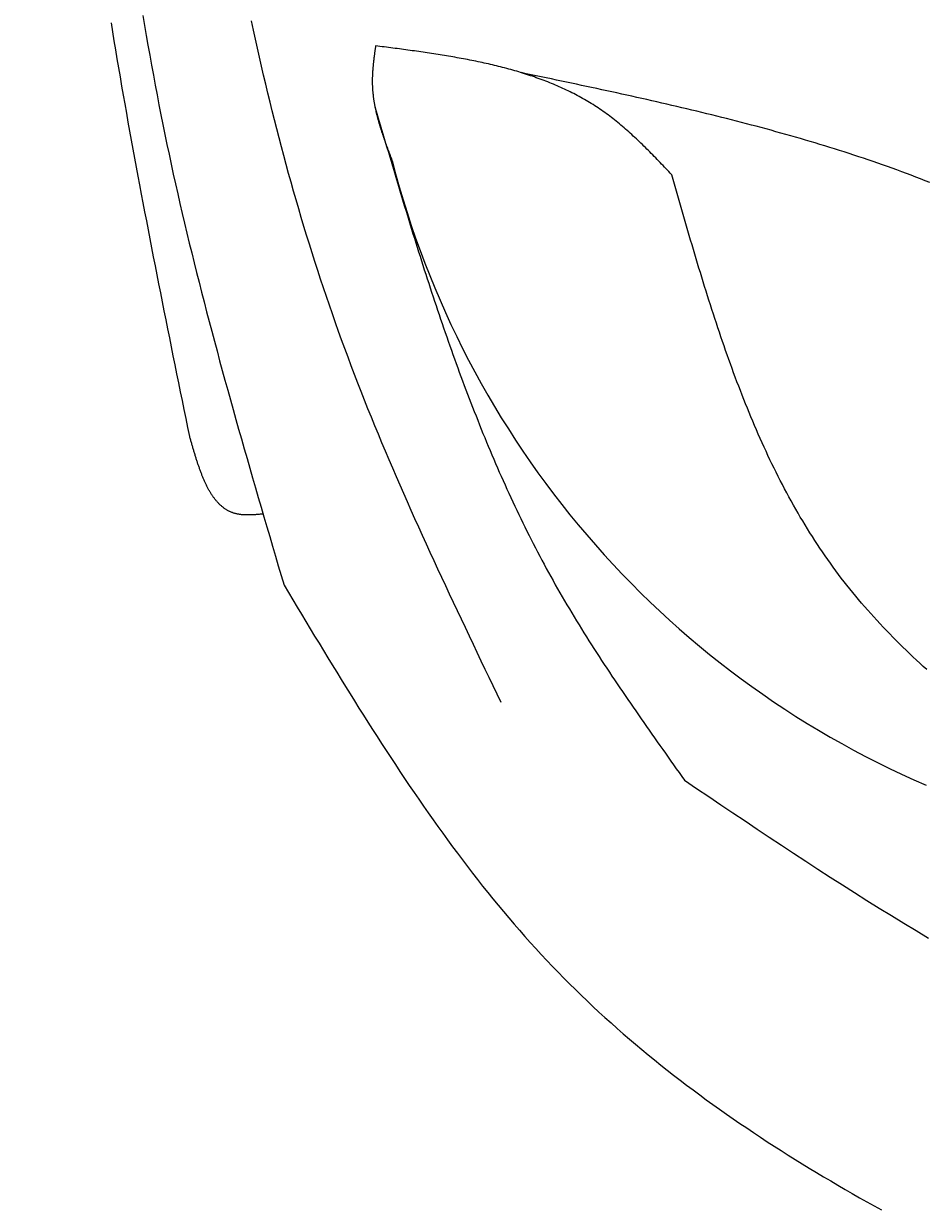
# Model space of a CAD drawing. Extents: x 715 to 7297, y 67 to 5910.
# Tile 18 of 90: x 1204 to 1533, y 3426 to 3857. Entities that reach past the tile are written whole.
import ezdxf

# ---------------------------------------------------------------- set-up
doc = ezdxf.new("R2010")
doc.units = 0
doc.layers.get('0').update_dxf_attribs({"linetype": 'CONTINUOUS'})
doc.layers.get('DEFPOINTS').update_dxf_attribs({"linetype": 'CONTINUOUS'})
doc.layers.add('4', color=3, linetype='CONTINUOUS')
doc.layers.add('CAR', color=10, linetype='CONTINUOUS')
doc.styles.get("Standard").update_dxf_attribs({"font": 'ISOCP.SHX'})
doc.dimstyles.get("Standard").update_dxf_attribs({"dimtxt": 2.5, "dimasz": 2.5, "dimexe": 1.25, "dimexo": 0.625, "dimtad": 1, "dimcen": 2.5, "dimazin": 3, "dimtfac": 1, "dimtmove": 0, "dimatfit": 3})

# ---------------------------------------------------------------- blocks, each defined once
blk = doc.blocks.new('PUNKT')
at = {"layer": '4', "color": 0, "linetype": 'BYBLOCK'}
blk.add_line((-0.5, 0), (-1, 0), dxfattribs=at)
at = {"layer": '4', "color": 0, "linetype": 'BYBLOCK', "const_width": 0.5}
blk.add_lwpolyline([(-0.25, 0, 1), (0.25, 0, 1)], format="xyb", close=True, dxfattribs=at)
blk = doc.blocks.new('*U18')
at = {"layer": '4', "color": 2}
blk.add_text('530', height=70, rotation=90, dxfattribs=at).set_placement((785.85, 2663.74))
blk = doc.blocks.new('*D4')
at = {"layer": '4'}
for p, q in [((1352.77, 5387.27), (775.85, 5387.27)), ((815.85, 127.27), (815.85, 5347.27)), ((1352.77, 87.27), (775.85, 87.27))]:
    blk.add_line(p, q, dxfattribs=at)
at = {"layer": 'DEFPOINTS', "color": 0}
for p in [(815.85, 5387.27), (1372.77, 5387.27), (1372.77, 87.27)]:
    blk.add_point(p, dxfattribs=at)
blk.add_blockref('*U18', (0, 0))
at = {"layer": '4', "xscale": 40, "yscale": 40, "zscale": 40}
for p, rotation in [((815.85, 5387.27), 90), ((815.85, 87.27), 270)]:
    blk.add_blockref('PUNKT', p, dxfattribs=dict(at, rotation=rotation))

msp = doc.modelspace()

# ---------------------------------------------------------------- linework, layer by layer
at = {"layer": 'CAR'}
for points in [[(1247.51, 3860.39, 0), (1248.11, 3856.76, 0), (1248.73, 3853.14, 0), (1249.35, 3849.52, 0), (1249.99, 3845.9, 0), (1250.64, 3842.29, 0), (1251.3, 3838.67, 0), (1251.97, 3835.06, 0), (1252.65, 3831.45, 0), (1253.35, 3827.84, 0), (1254.06, 3824.24, 0), (1254.78, 3820.64, 0), (1255.51, 3817.03, 0), (1256.26, 3813.43, 0), (1257.02, 3809.84, 0), (1257.79, 3806.24, 0), (1258.57, 3802.65, 0), (1259.37, 3799.06, 0), (1260.18, 3795.47, 0), (1260.99, 3791.88, 0), (1261.82, 3788.3, 0), (1262.67, 3784.72, 0), (1263.52, 3781.13, 0), (1264.38, 3777.55, 0), (1265.25, 3773.98, 0), (1266.13, 3770.4, 0), (1267.03, 3766.83, 0), (1267.93, 3763.25, 0), (1268.84, 3759.68, 0), (1269.76, 3756.11, 0), (1270.68, 3752.54, 0), (1271.62, 3748.97, 0), (1272.56, 3745.41, 0), (1273.51, 3741.84, 0), (1274.47, 3738.28, 0), (1275.43, 3734.72, 0), (1276.4, 3731.16, 0), (1277.38, 3727.6, 0), (1278.36, 3724.04, 0), (1279.35, 3720.48, 0), (1280.35, 3716.92, 0), (1281.35, 3713.37, 0), (1282.35, 3709.81, 0), (1283.36, 3706.26, 0), (1284.38, 3702.7, 0), (1285.39, 3699.15, 0), (1286.42, 3695.6, 0), (1287.44, 3692.04, 0), (1288.47, 3688.49, 0), (1289.5, 3684.94, 0), (1290.53, 3681.39, 0), (1291.57, 3677.84, 0), (1292.61, 3674.29, 0), (1293.65, 3670.74, 0), (1294.69, 3667.19, 0), (1295.73, 3663.64, 0), (1296.77, 3660.09, 0), (1297.82, 3656.54, 0), (1298.86, 3652.99, 0)], [(1264.55, 3707.11, 0), (1263.88, 3710.38, 0), (1263.22, 3713.65, 0), (1262.55, 3716.92, 0), (1261.89, 3720.18, 0), (1261.22, 3723.45, 0), (1260.56, 3726.72, 0), (1259.9, 3729.99, 0), (1259.23, 3733.26, 0), (1258.57, 3736.53, 0), (1257.91, 3739.79, 0), (1257.26, 3743.06, 0), (1256.6, 3746.33, 0), (1255.94, 3749.6, 0), (1255.29, 3752.87, 0), (1254.64, 3756.14, 0), (1253.99, 3759.41, 0), (1253.34, 3762.68, 0), (1252.7, 3765.95, 0), (1252.05, 3769.22, 0), (1251.41, 3772.49, 0), (1250.77, 3775.76, 0), (1250.14, 3779.03, 0), (1249.5, 3782.31, 0), (1248.87, 3785.58, 0), (1248.25, 3788.85, 0), (1247.62, 3792.12, 0), (1247, 3795.39, 0), (1246.39, 3798.67, 0), (1245.77, 3801.94, 0), (1245.16, 3805.22, 0), (1244.56, 3808.49, 0), (1243.95, 3811.76, 0), (1243.36, 3815.04, 0), (1242.76, 3818.32, 0), (1242.17, 3821.59, 0), (1241.59, 3824.87, 0), (1241.01, 3828.15, 0), (1240.43, 3831.42, 0), (1239.86, 3834.7, 0), (1239.3, 3837.98, 0), (1238.74, 3841.26, 0), (1238.18, 3844.54, 0), (1237.63, 3847.82, 0), (1237.09, 3851.1, 0), (1236.55, 3854.38, 0), (1236.02, 3857.66, 0)], [(1377.94, 3610.27, 0), (1376.48, 3613.3, 0), (1375.03, 3616.33, 0), (1373.57, 3619.36, 0), (1372.12, 3622.39, 0), (1370.67, 3625.42, 0), (1369.22, 3628.46, 0), (1367.77, 3631.49, 0), (1366.32, 3634.52, 0), (1364.88, 3637.56, 0), (1363.44, 3640.6, 0), (1362, 3643.64, 0), (1360.57, 3646.67, 0), (1359.14, 3649.72, 0), (1357.71, 3652.76, 0), (1356.29, 3655.8, 0), (1354.88, 3658.85, 0), (1353.47, 3661.9, 0), (1352.07, 3664.95, 0), (1350.67, 3668, 0), (1349.28, 3671.05, 0), (1347.89, 3674.11, 0), (1346.52, 3677.17, 0), (1345.15, 3680.23, 0), (1343.78, 3683.3, 0), (1342.43, 3686.37, 0), (1341.08, 3689.44, 0), (1339.75, 3692.51, 0), (1338.42, 3695.59, 0), (1337.1, 3698.67, 0), (1335.79, 3701.76, 0), (1334.5, 3704.85, 0), (1333.21, 3707.94, 0), (1331.93, 3711.04, 0), (1330.67, 3714.14, 0), (1329.41, 3717.25, 0), (1328.17, 3720.36, 0), (1326.94, 3723.47, 0), (1325.72, 3726.59, 0), (1324.52, 3729.71, 0), (1323.33, 3732.84, 0), (1322.15, 3735.97, 0), (1320.98, 3739.11, 0), (1319.83, 3742.26, 0), (1318.7, 3745.4, 0), (1317.57, 3748.56, 0), (1316.47, 3751.72, 0), (1315.37, 3754.88, 0), (1314.29, 3758.05, 0), (1313.22, 3761.22, 0), (1312.17, 3764.4, 0), (1311.13, 3767.58, 0), (1310.1, 3770.77, 0), (1309.09, 3773.96, 0), (1308.09, 3777.16, 0), (1307.1, 3780.36, 0), (1306.12, 3783.57, 0), (1305.16, 3786.78, 0), (1304.21, 3789.99, 0), (1303.27, 3793.21, 0), (1302.35, 3796.43, 0), (1301.44, 3799.66, 0), (1300.54, 3802.89, 0), (1299.65, 3806.12, 0), (1298.77, 3809.36, 0), (1297.91, 3812.6, 0), (1297.06, 3815.85, 0), (1296.22, 3819.1, 0), (1295.39, 3822.35, 0), (1294.57, 3825.61, 0), (1293.77, 3828.87, 0), (1292.98, 3832.13, 0), (1292.19, 3835.4, 0), (1291.42, 3838.67, 0), (1290.66, 3841.95, 0), (1289.92, 3845.22, 0), (1289.18, 3848.5, 0), (1288.45, 3851.79, 0), (1287.74, 3855.07, 0), (1287.03, 3858.36, 0)], [(1332.18, 3849.31, 0), (1332.14, 3849.04, 0), (1332.1, 3848.77, 0), (1332.07, 3848.5, 0), (1332.03, 3848.23, 0), (1331.99, 3847.96, 0), (1331.96, 3847.69, 0), (1331.92, 3847.42, 0), (1331.88, 3847.15, 0), (1331.85, 3846.88, 0), (1331.81, 3846.61, 0), (1331.77, 3846.34, 0), (1331.74, 3846.07, 0), (1331.7, 3845.8, 0), (1331.67, 3845.54, 0), (1331.64, 3845.27, 0), (1331.6, 3845, 0), (1331.57, 3844.73, 0), (1331.54, 3844.46, 0), (1331.51, 3844.19, 0), (1331.47, 3843.92, 0), (1331.44, 3843.65, 0), (1331.41, 3843.38, 0), (1331.38, 3843.12, 0), (1331.36, 3842.85, 0), (1331.33, 3842.58, 0), (1331.3, 3842.31, 0), (1331.28, 3842.04, 0), (1331.25, 3841.77, 0), (1331.23, 3841.5, 0), (1331.2, 3841.24, 0), (1331.18, 3840.97, 0), (1331.16, 3840.7, 0), (1331.14, 3840.43, 0), (1331.12, 3840.16, 0), (1331.1, 3839.9, 0), (1331.08, 3839.63, 0), (1331.07, 3839.36, 0), (1331.05, 3839.09, 0), (1331.04, 3838.83, 0), (1331.03, 3838.56, 0), (1331.02, 3838.29, 0), (1331.01, 3838.03, 0), (1331, 3837.76, 0), (1330.99, 3837.49, 0), (1330.99, 3837.23, 0), (1330.99, 3836.96, 0), (1330.98, 3836.69, 0), (1330.98, 3836.43, 0), (1330.98, 3836.16, 0), (1330.99, 3835.89, 0), (1330.99, 3835.63, 0), (1330.99, 3835.36, 0), (1331, 3835.1, 0), (1331.01, 3834.83, 0), (1331.02, 3834.57, 0), (1331.03, 3834.3, 0), (1331.05, 3834.04, 0), (1331.06, 3833.77, 0), (1331.08, 3833.51, 0), (1331.1, 3833.24, 0), (1331.12, 3832.98, 0), (1331.14, 3832.71, 0), (1331.17, 3832.45, 0), (1331.19, 3832.19, 0), (1331.22, 3831.92, 0), (1331.25, 3831.66, 0), (1331.28, 3831.39, 0), (1331.31, 3831.13, 0), (1331.34, 3830.87, 0), (1331.37, 3830.6, 0), (1331.41, 3830.34, 0), (1331.45, 3830.08, 0), (1331.49, 3829.82, 0), (1331.52, 3829.55, 0), (1331.57, 3829.29, 0), (1331.61, 3829.03, 0), (1331.65, 3828.76, 0), (1331.7, 3828.5, 0), (1331.74, 3828.24, 0), (1331.79, 3827.98, 0), (1331.84, 3827.72, 0), (1331.89, 3827.45, 0), (1331.94, 3827.19, 0), (1331.99, 3826.93, 0), (1332.05, 3826.67, 0), (1332.1, 3826.41, 0), (1332.16, 3826.15, 0), (1332.22, 3825.89, 0), (1332.27, 3825.62, 0), (1332.33, 3825.36, 0), (1332.39, 3825.1, 0), (1332.46, 3824.84, 0), (1332.52, 3824.58, 0), (1332.58, 3824.32, 0), (1332.65, 3824.06, 0), (1332.71, 3823.8, 0), (1332.78, 3823.54, 0), (1332.85, 3823.28, 0), (1332.92, 3823.02, 0), (1332.99, 3822.76, 0), (1333.06, 3822.5, 0), (1333.13, 3822.24, 0), (1333.2, 3821.98, 0), (1333.28, 3821.72, 0), (1333.35, 3821.46, 0), (1333.43, 3821.2, 0), (1333.5, 3820.94, 0), (1333.58, 3820.68, 0), (1333.66, 3820.42, 0), (1333.73, 3820.16, 0), (1333.81, 3819.9, 0), (1333.89, 3819.64, 0), (1333.97, 3819.38, 0), (1334.06, 3819.12, 0), (1334.14, 3818.86, 0), (1334.22, 3818.6, 0), (1334.31, 3818.35, 0), (1334.39, 3818.09, 0), (1334.48, 3817.83, 0), (1334.56, 3817.57, 0), (1334.65, 3817.31, 0), (1334.73, 3817.05, 0), (1334.82, 3816.79, 0), (1334.91, 3816.53, 0), (1335, 3816.28, 0), (1335.09, 3816.02, 0), (1335.18, 3815.76, 0), (1335.27, 3815.5, 0), (1335.36, 3815.24, 0), (1335.45, 3814.98, 0), (1335.54, 3814.73, 0), (1335.63, 3814.47, 0), (1335.73, 3814.21, 0), (1335.82, 3813.95, 0), (1335.91, 3813.69, 0), (1336.01, 3813.43, 0), (1336.1, 3813.18, 0), (1336.19, 3812.92, 0), (1336.29, 3812.66, 0), (1336.38, 3812.4, 0), (1336.48, 3812.14, 0), (1336.58, 3811.89, 0), (1336.67, 3811.63, 0), (1336.77, 3811.37, 0), (1336.86, 3811.11, 0), (1336.96, 3810.85, 0), (1337.06, 3810.6, 0), (1337.16, 3810.34, 0), (1337.25, 3810.08, 0), (1337.35, 3809.82, 0), (1337.45, 3809.57, 0), (1337.55, 3809.31, 0), (1337.64, 3809.05, 0), (1337.74, 3808.79, 0), (1337.84, 3808.53, 0), (1337.94, 3808.28, 0), (1338.04, 3808.02, 0), (1338.13, 3807.76, 0), (1338.23, 3807.5, 0)], [(1440, 3802.42, 0), (1439.47, 3802.97, 0), (1438.94, 3803.53, 0), (1438.41, 3804.09, 0), (1437.88, 3804.64, 0), (1437.35, 3805.2, 0), (1436.82, 3805.75, 0), (1436.28, 3806.3, 0), (1435.75, 3806.85, 0), (1435.22, 3807.41, 0), (1434.68, 3807.96, 0), (1434.15, 3808.51, 0), (1433.62, 3809.05, 0), (1433.08, 3809.6, 0), (1432.54, 3810.14, 0), (1432, 3810.69, 0), (1431.47, 3811.23, 0), (1430.92, 3811.76, 0), (1430.38, 3812.3, 0), (1429.84, 3812.83, 0), (1429.3, 3813.37, 0), (1428.75, 3813.89, 0), (1428.2, 3814.42, 0), (1427.65, 3814.94, 0), (1427.1, 3815.46, 0), (1426.55, 3815.98, 0), (1426, 3816.5, 0), (1425.44, 3817.01, 0), (1424.88, 3817.51, 0), (1424.32, 3818.02, 0), (1423.76, 3818.52, 0), (1423.2, 3819.01, 0), (1422.63, 3819.5, 0), (1422.06, 3819.99, 0), (1421.49, 3820.48, 0), (1420.92, 3820.95, 0), (1420.34, 3821.43, 0), (1419.76, 3821.9, 0), (1419.18, 3822.36, 0), (1418.59, 3822.82, 0), (1418.01, 3823.28, 0), (1417.42, 3823.73, 0), (1416.82, 3824.17, 0), (1416.23, 3824.61, 0), (1415.63, 3825.05, 0), (1415.02, 3825.47, 0), (1414.42, 3825.9, 0), (1413.81, 3826.31, 0), (1413.2, 3826.72, 0), (1412.58, 3827.13, 0), (1411.96, 3827.53, 0), (1411.34, 3827.92, 0), (1410.71, 3828.31, 0), (1410.09, 3828.7, 0), (1409.46, 3829.08, 0), (1408.82, 3829.45, 0), (1408.19, 3829.82, 0), (1407.55, 3830.18, 0), (1406.9, 3830.54, 0), (1406.26, 3830.89, 0), (1405.61, 3831.24, 0), (1404.96, 3831.58, 0), (1404.31, 3831.92, 0), (1403.65, 3832.25, 0), (1402.99, 3832.58, 0), (1402.33, 3832.91, 0), (1401.66, 3833.22, 0), (1401, 3833.54, 0), (1400.33, 3833.85, 0), (1399.65, 3834.15, 0), (1398.98, 3834.45, 0), (1398.3, 3834.75, 0), (1397.62, 3835.04, 0), (1396.94, 3835.33, 0), (1396.26, 3835.61, 0), (1395.57, 3835.89, 0), (1394.88, 3836.17, 0), (1394.19, 3836.44, 0), (1393.49, 3836.71, 0), (1392.8, 3836.97, 0), (1392.1, 3837.23, 0), (1391.4, 3837.48, 0), (1390.69, 3837.73, 0), (1389.99, 3837.98, 0), (1389.28, 3838.22, 0), (1388.57, 3838.46, 0), (1387.86, 3838.7, 0), (1387.15, 3838.93, 0), (1386.43, 3839.16, 0), (1385.71, 3839.38, 0), (1384.99, 3839.6, 0), (1384.27, 3839.82, 0), (1383.55, 3840.04, 0), (1382.82, 3840.25, 0), (1382.1, 3840.46, 0), (1381.37, 3840.66, 0), (1380.64, 3840.86, 0), (1379.9, 3841.06, 0), (1379.17, 3841.26, 0), (1378.43, 3841.45, 0), (1377.69, 3841.64, 0), (1376.96, 3841.82, 0), (1376.21, 3842.01, 0), (1375.47, 3842.19, 0), (1374.73, 3842.37, 0), (1373.98, 3842.54, 0), (1373.23, 3842.71, 0), (1372.48, 3842.88, 0), (1371.73, 3843.05, 0), (1370.98, 3843.22, 0), (1370.23, 3843.38, 0), (1369.47, 3843.54, 0), (1368.72, 3843.69, 0), (1367.96, 3843.85, 0), (1367.2, 3844, 0), (1366.44, 3844.15, 0), (1365.68, 3844.3, 0), (1364.92, 3844.45, 0), (1364.16, 3844.59, 0), (1363.39, 3844.73, 0), (1362.63, 3844.87, 0), (1361.86, 3845.01, 0), (1361.09, 3845.15, 0), (1360.32, 3845.28, 0), (1359.55, 3845.41, 0), (1358.78, 3845.54, 0), (1358.01, 3845.67, 0), (1357.24, 3845.8, 0), (1356.46, 3845.93, 0), (1355.69, 3846.05, 0), (1354.91, 3846.17, 0), (1354.13, 3846.29, 0), (1353.36, 3846.41, 0), (1352.58, 3846.53, 0), (1351.8, 3846.65, 0), (1351.02, 3846.77, 0), (1350.24, 3846.88, 0), (1349.46, 3846.99, 0), (1348.68, 3847.11, 0), (1347.9, 3847.22, 0), (1347.12, 3847.33, 0), (1346.33, 3847.44, 0), (1345.55, 3847.55, 0), (1344.77, 3847.66, 0), (1343.98, 3847.76, 0), (1343.2, 3847.87, 0), (1342.41, 3847.97, 0), (1341.62, 3848.08, 0), (1340.84, 3848.18, 0), (1340.05, 3848.29, 0), (1339.27, 3848.39, 0), (1338.48, 3848.49, 0), (1337.69, 3848.6, 0), (1336.91, 3848.7, 0), (1336.12, 3848.8, 0), (1335.33, 3848.9, 0), (1334.54, 3849, 0), (1333.75, 3849.1, 0), (1332.97, 3849.2, 0), (1332.18, 3849.31, 0)], [(1533.98, 3799.56, 0), (1532.27, 3800.24, 0), (1530.56, 3800.9, 0), (1528.84, 3801.56, 0), (1527.12, 3802.22, 0), (1525.4, 3802.86, 0), (1523.67, 3803.5, 0), (1521.94, 3804.13, 0), (1520.21, 3804.76, 0), (1518.48, 3805.38, 0), (1516.74, 3806, 0), (1515, 3806.6, 0), (1513.26, 3807.21, 0), (1511.52, 3807.8, 0), (1509.77, 3808.39, 0), (1508.02, 3808.97, 0), (1506.27, 3809.55, 0), (1504.51, 3810.12, 0), (1502.76, 3810.69, 0), (1501, 3811.25, 0), (1499.24, 3811.81, 0), (1497.47, 3812.36, 0), (1495.71, 3812.9, 0), (1493.94, 3813.44, 0), (1492.17, 3813.98, 0), (1490.39, 3814.51, 0), (1488.62, 3815.03, 0), (1486.84, 3815.55, 0), (1485.06, 3816.07, 0), (1483.28, 3816.58, 0), (1481.5, 3817.08, 0), (1479.71, 3817.59, 0), (1477.93, 3818.08, 0), (1476.14, 3818.58, 0), (1474.35, 3819.06, 0), (1472.56, 3819.55, 0), (1470.76, 3820.03, 0), (1468.97, 3820.5, 0), (1467.17, 3820.98, 0), (1465.37, 3821.45, 0), (1463.57, 3821.91, 0), (1461.77, 3822.37, 0), (1459.97, 3822.83, 0), (1458.16, 3823.28, 0), (1456.35, 3823.73, 0), (1454.55, 3824.18, 0), (1452.74, 3824.62, 0), (1450.93, 3825.07, 0), (1449.11, 3825.5, 0), (1447.3, 3825.94, 0), (1445.49, 3826.37, 0), (1443.67, 3826.8, 0), (1441.85, 3827.23, 0), (1440.04, 3827.65, 0), (1438.22, 3828.07, 0), (1436.4, 3828.49, 0), (1434.58, 3828.91, 0), (1432.75, 3829.32, 0), (1430.93, 3829.73, 0), (1429.11, 3830.14, 0), (1427.28, 3830.55, 0), (1425.46, 3830.95, 0), (1423.63, 3831.36, 0), (1421.8, 3831.76, 0), (1419.97, 3832.16, 0), (1418.15, 3832.56, 0), (1416.32, 3832.96, 0), (1414.49, 3833.35, 0), (1412.66, 3833.75, 0), (1410.83, 3834.14, 0), (1408.99, 3834.53, 0), (1407.16, 3834.92, 0), (1405.33, 3835.31, 0), (1403.5, 3835.7, 0), (1401.66, 3836.09, 0), (1399.83, 3836.48, 0), (1398, 3836.86, 0), (1396.16, 3837.25, 0), (1394.33, 3837.63, 0), (1392.49, 3838.02, 0), (1390.66, 3838.4, 0), (1388.82, 3838.79, 0), (1386.99, 3839.17, 0), (1385.15, 3839.56, 0)], [(1331.95, 3827.17, 0), (1332.43, 3825.51, 0), (1332.92, 3823.86, 0), (1333.41, 3822.2, 0), (1333.89, 3820.55, 0), (1334.38, 3818.89, 0), (1334.87, 3817.24, 0), (1335.36, 3815.58, 0), (1335.85, 3813.93, 0), (1336.34, 3812.28, 0), (1336.83, 3810.62, 0), (1337.32, 3808.97, 0), (1337.81, 3807.31, 0), (1338.3, 3805.66, 0), (1338.79, 3804.01, 0), (1339.28, 3802.36, 0), (1339.78, 3800.71, 0), (1340.27, 3799.06, 0), (1340.77, 3797.4, 0), (1341.26, 3795.75, 0), (1341.76, 3794.11, 0), (1342.26, 3792.46, 0), (1342.76, 3790.81, 0), (1343.26, 3789.16, 0), (1343.77, 3787.51, 0), (1344.27, 3785.87, 0), (1344.78, 3784.22, 0), (1345.28, 3782.58, 0), (1345.79, 3780.93, 0), (1346.3, 3779.29, 0), (1346.82, 3777.65, 0), (1347.33, 3776.01, 0), (1347.85, 3774.37, 0), (1348.36, 3772.73, 0), (1348.88, 3771.09, 0), (1349.41, 3769.45, 0), (1349.93, 3767.82, 0), (1350.46, 3766.18, 0), (1350.98, 3764.55, 0), (1351.51, 3762.91, 0), (1352.05, 3761.28, 0), (1352.58, 3759.65, 0), (1353.12, 3758.02, 0), (1353.66, 3756.39, 0), (1354.2, 3754.77, 0), (1354.74, 3753.14, 0), (1355.29, 3751.52, 0), (1355.84, 3749.89, 0), (1356.39, 3748.27, 0), (1356.95, 3746.65, 0), (1357.51, 3745.03, 0), (1358.07, 3743.42, 0), (1358.63, 3741.8, 0), (1359.2, 3740.19, 0), (1359.77, 3738.58, 0), (1360.34, 3736.96, 0), (1360.92, 3735.36, 0), (1361.5, 3733.75, 0), (1362.08, 3732.14, 0), (1362.67, 3730.54, 0), (1363.26, 3728.94, 0), (1363.86, 3727.34, 0), (1364.45, 3725.74, 0), (1365.05, 3724.14, 0), (1365.66, 3722.54, 0), (1366.27, 3720.95, 0), (1366.88, 3719.36, 0), (1367.49, 3717.77, 0), (1368.11, 3716.18, 0), (1368.74, 3714.6, 0), (1369.36, 3713.02, 0), (1370, 3711.44, 0), (1370.63, 3709.86, 0), (1371.27, 3708.28, 0), (1371.92, 3706.71, 0), (1372.57, 3705.13, 0), (1373.22, 3703.56, 0), (1373.88, 3702, 0), (1374.54, 3700.43, 0), (1375.21, 3698.87, 0), (1375.88, 3697.31, 0), (1376.55, 3695.75, 0), (1377.23, 3694.19, 0), (1377.92, 3692.64, 0), (1378.61, 3691.09, 0), (1379.3, 3689.54, 0), (1380, 3687.99, 0), (1380.71, 3686.45, 0), (1381.42, 3684.91, 0), (1382.13, 3683.37, 0), (1382.85, 3681.83, 0), (1383.58, 3680.3, 0), (1384.31, 3678.77, 0), (1385.05, 3677.24, 0), (1385.79, 3675.72, 0), (1386.54, 3674.2, 0), (1387.29, 3672.68, 0), (1388.05, 3671.16, 0), (1388.81, 3669.65, 0), (1389.58, 3668.14, 0), (1390.36, 3666.63, 0), (1391.14, 3665.13, 0), (1391.93, 3663.62, 0), (1392.72, 3662.13, 0), (1393.52, 3660.63, 0), (1394.32, 3659.14, 0), (1395.14, 3657.65, 0), (1395.95, 3656.16, 0), (1396.78, 3654.68, 0), (1397.61, 3653.2, 0), (1398.44, 3651.72, 0), (1399.29, 3650.25, 0), (1400.14, 3648.78, 0), (1400.99, 3647.31, 0), (1401.85, 3645.85, 0), (1402.72, 3644.39, 0), (1403.59, 3642.93, 0), (1404.47, 3641.48, 0), (1405.35, 3640.02, 0), (1406.24, 3638.57, 0), (1407.13, 3637.13, 0), (1408.03, 3635.68, 0), (1408.94, 3634.24, 0), (1409.84, 3632.8, 0), (1410.76, 3631.36, 0), (1411.67, 3629.93, 0), (1412.6, 3628.5, 0), (1413.52, 3627.07, 0), (1414.45, 3625.64, 0), (1415.39, 3624.21, 0), (1416.32, 3622.79, 0), (1417.27, 3621.36, 0), (1418.21, 3619.94, 0), (1419.16, 3618.53, 0), (1420.11, 3617.11, 0), (1421.07, 3615.69, 0), (1422.02, 3614.28, 0), (1422.99, 3612.87, 0), (1423.95, 3611.46, 0), (1424.92, 3610.05, 0), (1425.89, 3608.64, 0), (1426.86, 3607.23, 0), (1427.83, 3605.82, 0), (1428.81, 3604.42, 0), (1429.79, 3603.02, 0), (1430.77, 3601.61, 0), (1431.75, 3600.21, 0), (1432.73, 3598.81, 0), (1433.72, 3597.41, 0), (1434.7, 3596.01, 0), (1435.69, 3594.61, 0), (1436.68, 3593.21, 0), (1437.67, 3591.82, 0), (1438.66, 3590.42, 0), (1439.65, 3589.02, 0), (1440.65, 3587.63, 0), (1441.64, 3586.23, 0), (1442.63, 3584.83, 0), (1443.63, 3583.44, 0), (1444.62, 3582.04, 0)], [(1532.77, 3622.29, 0), (1531.51, 3623.45, 0), (1530.26, 3624.61, 0), (1529.02, 3625.78, 0), (1527.78, 3626.95, 0), (1526.55, 3628.13, 0), (1525.33, 3629.31, 0), (1524.11, 3630.5, 0), (1522.9, 3631.7, 0), (1521.7, 3632.9, 0), (1520.51, 3634.1, 0), (1519.33, 3635.32, 0), (1518.16, 3636.53, 0), (1516.99, 3637.76, 0), (1515.84, 3638.99, 0), (1514.69, 3640.23, 0), (1513.55, 3641.47, 0), (1512.42, 3642.72, 0), (1511.3, 3643.98, 0), (1510.2, 3645.24, 0), (1509.1, 3646.51, 0), (1508.01, 3647.79, 0), (1506.93, 3649.08, 0), (1505.86, 3650.37, 0), (1504.8, 3651.67, 0), (1503.76, 3652.98, 0), (1502.72, 3654.29, 0), (1501.7, 3655.62, 0), (1500.68, 3656.95, 0), (1499.68, 3658.29, 0), (1498.69, 3659.63, 0), (1497.71, 3660.99, 0), (1496.75, 3662.35, 0), (1495.79, 3663.72, 0), (1494.84, 3665.1, 0), (1493.9, 3666.49, 0), (1492.98, 3667.88, 0), (1492.06, 3669.28, 0), (1491.16, 3670.69, 0), (1490.26, 3672.11, 0), (1489.38, 3673.53, 0), (1488.5, 3674.96, 0), (1487.64, 3676.39, 0), (1486.78, 3677.83, 0), (1485.94, 3679.28, 0), (1485.1, 3680.74, 0), (1484.27, 3682.2, 0), (1483.45, 3683.67, 0), (1482.64, 3685.15, 0), (1481.84, 3686.63, 0), (1481.05, 3688.12, 0), (1480.27, 3689.61, 0), (1479.49, 3691.11, 0), (1478.73, 3692.62, 0), (1477.97, 3694.13, 0), (1477.22, 3695.64, 0), (1476.47, 3697.17, 0), (1475.74, 3698.7, 0), (1475.01, 3700.23, 0), (1474.3, 3701.77, 0), (1473.58, 3703.31, 0), (1472.88, 3704.86, 0), (1472.18, 3706.42, 0), (1471.49, 3707.98, 0), (1470.81, 3709.54, 0), (1470.14, 3711.11, 0), (1469.47, 3712.69, 0), (1468.8, 3714.27, 0), (1468.15, 3715.85, 0), (1467.5, 3717.44, 0), (1466.86, 3719.03, 0), (1466.22, 3720.63, 0), (1465.59, 3722.23, 0), (1464.96, 3723.84, 0), (1464.35, 3725.45, 0), (1463.73, 3727.06, 0), (1463.12, 3728.68, 0), (1462.52, 3730.3, 0), (1461.93, 3731.93, 0), (1461.33, 3733.56, 0), (1460.75, 3735.19, 0), (1460.16, 3736.82, 0), (1459.59, 3738.46, 0), (1459.02, 3740.11, 0), (1458.45, 3741.75, 0), (1457.88, 3743.4, 0), (1457.32, 3745.05, 0), (1456.77, 3746.71, 0), (1456.22, 3748.37, 0), (1455.67, 3750.03, 0), (1455.13, 3751.69, 0), (1454.59, 3753.36, 0), (1454.05, 3755.03, 0), (1453.52, 3756.7, 0), (1452.99, 3758.37, 0), (1452.47, 3760.05, 0), (1451.94, 3761.72, 0), (1451.42, 3763.4, 0), (1450.91, 3765.09, 0), (1450.39, 3766.77, 0), (1449.88, 3768.46, 0), (1449.37, 3770.14, 0), (1448.86, 3771.83, 0), (1448.36, 3773.52, 0), (1447.86, 3775.21, 0), (1447.36, 3776.91, 0), (1446.86, 3778.6, 0), (1446.36, 3780.3, 0), (1445.87, 3782, 0), (1445.37, 3783.69, 0), (1444.88, 3785.39, 0), (1444.39, 3787.09, 0), (1443.9, 3788.79, 0), (1443.41, 3790.5, 0), (1442.92, 3792.2, 0), (1442.43, 3793.9, 0), (1441.95, 3795.6, 0), (1441.46, 3797.31, 0), (1440.97, 3799.01, 0), (1440.49, 3800.71, 0), (1440, 3802.42, 0)], [(1291.26, 3678.91, 0), (1290.98, 3678.88, 0), (1290.69, 3678.86, 0), (1290.41, 3678.83, 0), (1290.13, 3678.81, 0), (1289.85, 3678.78, 0), (1289.57, 3678.76, 0), (1289.29, 3678.74, 0), (1289.01, 3678.72, 0), (1288.73, 3678.7, 0), (1288.45, 3678.68, 0), (1288.18, 3678.66, 0), (1287.9, 3678.64, 0), (1287.62, 3678.62, 0), (1287.35, 3678.61, 0), (1287.07, 3678.6, 0), (1286.8, 3678.59, 0), (1286.53, 3678.58, 0), (1286.26, 3678.57, 0), (1285.99, 3678.57, 0), (1285.72, 3678.57, 0), (1285.45, 3678.57, 0), (1285.18, 3678.57, 0), (1284.92, 3678.57, 0), (1284.66, 3678.58, 0), (1284.4, 3678.59, 0), (1284.14, 3678.61, 0), (1283.88, 3678.63, 0), (1283.62, 3678.65, 0), (1283.37, 3678.67, 0), (1283.12, 3678.7, 0), (1282.87, 3678.73, 0), (1282.62, 3678.77, 0), (1282.38, 3678.81, 0), (1282.13, 3678.85, 0), (1281.89, 3678.9, 0), (1281.65, 3678.95, 0), (1281.42, 3679, 0), (1281.18, 3679.06, 0), (1280.95, 3679.13, 0), (1280.72, 3679.2, 0), (1280.5, 3679.27, 0), (1280.27, 3679.34, 0), (1280.05, 3679.43, 0), (1279.83, 3679.51, 0), (1279.61, 3679.6, 0), (1279.4, 3679.69, 0), (1279.18, 3679.79, 0), (1278.97, 3679.89, 0), (1278.76, 3679.99, 0), (1278.56, 3680.1, 0), (1278.35, 3680.21, 0), (1278.15, 3680.33, 0), (1277.95, 3680.45, 0), (1277.75, 3680.57, 0), (1277.55, 3680.7, 0), (1277.36, 3680.83, 0), (1277.17, 3680.96, 0), (1276.98, 3681.1, 0), (1276.79, 3681.24, 0), (1276.6, 3681.39, 0), (1276.42, 3681.53, 0), (1276.24, 3681.69, 0), (1276.06, 3681.84, 0), (1275.88, 3682, 0), (1275.7, 3682.16, 0), (1275.52, 3682.32, 0), (1275.35, 3682.49, 0), (1275.18, 3682.66, 0), (1275.01, 3682.84, 0), (1274.84, 3683.02, 0), (1274.68, 3683.2, 0), (1274.51, 3683.38, 0), (1274.35, 3683.57, 0), (1274.19, 3683.76, 0), (1274.03, 3683.95, 0), (1273.87, 3684.14, 0), (1273.71, 3684.34, 0), (1273.56, 3684.54, 0), (1273.41, 3684.75, 0), (1273.25, 3684.95, 0), (1273.1, 3685.16, 0), (1272.96, 3685.38, 0), (1272.81, 3685.59, 0), (1272.66, 3685.81, 0), (1272.52, 3686.03, 0), (1272.38, 3686.25, 0), (1272.24, 3686.48, 0), (1272.1, 3686.7, 0), (1271.96, 3686.93, 0), (1271.82, 3687.17, 0), (1271.68, 3687.4, 0), (1271.55, 3687.64, 0), (1271.42, 3687.88, 0), (1271.29, 3688.12, 0), (1271.16, 3688.37, 0), (1271.03, 3688.61, 0), (1270.9, 3688.86, 0), (1270.77, 3689.11, 0), (1270.65, 3689.36, 0), (1270.52, 3689.62, 0), (1270.4, 3689.88, 0), (1270.28, 3690.14, 0), (1270.15, 3690.4, 0), (1270.03, 3690.66, 0), (1269.92, 3690.93, 0), (1269.8, 3691.19, 0), (1269.68, 3691.46, 0), (1269.57, 3691.73, 0), (1269.45, 3692, 0), (1269.34, 3692.28, 0), (1269.22, 3692.55, 0), (1269.11, 3692.83, 0), (1269, 3693.11, 0), (1268.89, 3693.39, 0), (1268.78, 3693.67, 0), (1268.67, 3693.96, 0), (1268.57, 3694.24, 0), (1268.46, 3694.53, 0), (1268.35, 3694.82, 0), (1268.25, 3695.11, 0), (1268.14, 3695.4, 0), (1268.04, 3695.69, 0), (1267.94, 3695.98, 0), (1267.83, 3696.28, 0), (1267.73, 3696.57, 0), (1267.63, 3696.87, 0), (1267.53, 3697.17, 0), (1267.43, 3697.47, 0), (1267.33, 3697.77, 0), (1267.23, 3698.07, 0), (1267.14, 3698.37, 0), (1267.04, 3698.68, 0), (1266.94, 3698.98, 0), (1266.85, 3699.29, 0), (1266.75, 3699.59, 0), (1266.65, 3699.9, 0), (1266.56, 3700.21, 0), (1266.47, 3700.52, 0), (1266.37, 3700.82, 0), (1266.28, 3701.13, 0), (1266.18, 3701.45, 0), (1266.09, 3701.76, 0), (1266, 3702.07, 0), (1265.91, 3702.38, 0), (1265.81, 3702.69, 0), (1265.72, 3703.01, 0), (1265.63, 3703.32, 0), (1265.54, 3703.64, 0), (1265.45, 3703.95, 0), (1265.36, 3704.27, 0), (1265.27, 3704.58, 0), (1265.18, 3704.9, 0), (1265.09, 3705.21, 0), (1265, 3705.53, 0), (1264.91, 3705.85, 0), (1264.82, 3706.16, 0), (1264.73, 3706.48, 0), (1264.64, 3706.79, 0), (1264.55, 3707.11, 0)], [(1298.86, 3652.99, 0), (1300.45, 3650.35, 0), (1302.04, 3647.71, 0), (1303.63, 3645.06, 0), (1305.23, 3642.42, 0), (1306.82, 3639.78, 0), (1308.41, 3637.14, 0), (1310.01, 3634.5, 0), (1311.61, 3631.87, 0), (1313.21, 3629.23, 0), (1314.81, 3626.6, 0), (1316.42, 3623.98, 0), (1318.03, 3621.35, 0), (1319.64, 3618.73, 0), (1321.26, 3616.12, 0), (1322.88, 3613.51, 0), (1324.51, 3610.9, 0), (1326.14, 3608.3, 0), (1327.77, 3605.7, 0), (1329.41, 3603.11, 0), (1331.06, 3600.53, 0), (1332.71, 3597.95, 0), (1334.37, 3595.38, 0), (1336.04, 3592.82, 0), (1337.71, 3590.26, 0), (1339.39, 3587.71, 0), (1341.07, 3585.17, 0), (1342.77, 3582.64, 0), (1344.47, 3580.12, 0), (1346.18, 3577.6, 0), (1347.9, 3575.1, 0), (1349.63, 3572.6, 0), (1351.36, 3570.11, 0), (1353.11, 3567.64, 0), (1354.86, 3565.17, 0), (1356.63, 3562.72, 0), (1358.41, 3560.28, 0), (1360.19, 3557.84, 0), (1361.99, 3555.43, 0), (1363.8, 3553.02, 0), (1365.62, 3550.62, 0), (1367.45, 3548.24, 0), (1369.3, 3545.87, 0), (1371.15, 3543.51, 0), (1373.02, 3541.17, 0), (1374.91, 3538.84, 0), (1376.8, 3536.53, 0), (1378.71, 3534.23, 0), (1380.64, 3531.95, 0), (1382.57, 3529.68, 0), (1384.52, 3527.43, 0), (1386.49, 3525.19, 0), (1388.47, 3522.97, 0), (1390.47, 3520.77, 0), (1392.48, 3518.58, 0), (1394.51, 3516.41, 0), (1396.56, 3514.26, 0), (1398.62, 3512.12, 0), (1400.7, 3510.01, 0), (1402.79, 3507.91, 0), (1404.9, 3505.82, 0), (1407.02, 3503.76, 0), (1409.16, 3501.71, 0), (1411.32, 3499.68, 0), (1413.49, 3497.66, 0), (1415.68, 3495.66, 0), (1417.88, 3493.68, 0), (1420.09, 3491.71, 0), (1422.32, 3489.76, 0), (1424.57, 3487.83, 0), (1426.83, 3485.91, 0), (1429.1, 3484, 0), (1431.39, 3482.11, 0), (1433.69, 3480.24, 0), (1436, 3478.38, 0), (1438.33, 3476.53, 0), (1440.67, 3474.7, 0), (1443.03, 3472.88, 0), (1445.39, 3471.08, 0), (1447.78, 3469.29, 0), (1450.17, 3467.52, 0), (1452.57, 3465.76, 0), (1454.99, 3464.01, 0), (1457.42, 3462.27, 0), (1459.86, 3460.55, 0), (1462.32, 3458.84, 0), (1464.78, 3457.15, 0), (1467.26, 3455.46, 0), (1469.75, 3453.79, 0), (1472.25, 3452.13, 0), (1474.76, 3450.48, 0), (1477.28, 3448.85, 0), (1479.82, 3447.23, 0), (1482.36, 3445.61, 0), (1484.91, 3444.01, 0), (1487.48, 3442.42, 0), (1490.05, 3440.85, 0), (1492.64, 3439.28, 0), (1495.23, 3437.72, 0), (1497.83, 3436.17, 0), (1500.45, 3434.64, 0), (1503.07, 3433.11, 0), (1505.7, 3431.59, 0), (1508.34, 3430.09, 0), (1510.99, 3428.59, 0), (1513.65, 3427.1, 0), (1516.32, 3425.63, 0)], [(1444.62, 3582.04, 0), (1449.02, 3579.07, 0), (1453.43, 3576.1, 0), (1457.83, 3573.13, 0), (1462.24, 3570.16, 0), (1466.65, 3567.21, 0), (1471.06, 3564.26, 0), (1475.48, 3561.32, 0), (1479.9, 3558.38, 0), (1484.32, 3555.47, 0), (1488.75, 3552.56, 0), (1493.19, 3549.67, 0), (1497.63, 3546.8, 0), (1502.08, 3543.94, 0), (1506.54, 3541.11, 0), (1511, 3538.29, 0), (1515.48, 3535.5, 0), (1519.96, 3532.74, 0), (1524.46, 3530, 0), (1528.96, 3527.28, 0), (1533.48, 3524.6, 0)]]:
    msp.add_polyline3d(points, dxfattribs=at)
msp.add_arc((1666.956, 3891.878), 339.38, 194.39541, 246.68545, dxfattribs=at)

# ---------------------------------------------------------------- dimensions: what is measured, and where the dimension line sits
at = {"layer": '4'}
dim = msp.add_linear_dim(base=(815.852, 5387.271), p1=(1372.775, 87.271), p2=(1372.775, 5387.271), angle=90, dimstyle='Standard', dxfattribs=at)
dim.commit()
dim.dimension.update_dxf_attribs({"geometry": '*D4', "text_midpoint": (750.852, 2737.271)})

doc.saveas('drawing.dxf')
